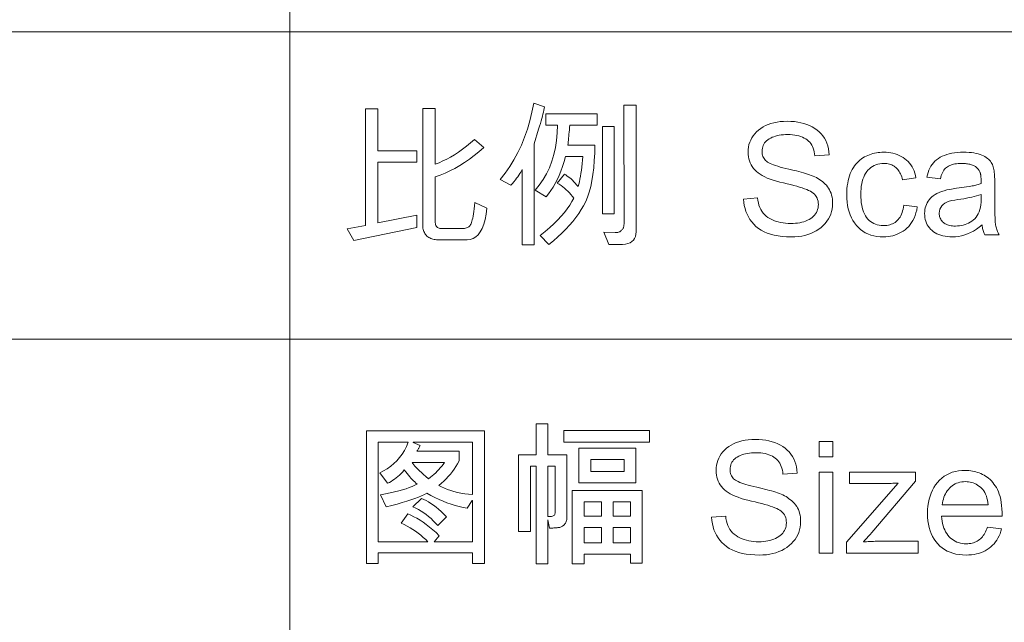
# Model space of a CAD drawing. Header units: millimetres. Extents: x 2984 to 3412, y -1556 to -1253.
# Tile 25 of 53: x 3260 to 3285, y -1525 to -1509. Entities that reach past the tile are written whole.
import ezdxf

# ---------------------------------------------------------------- set-up
doc = ezdxf.new("R2010")
doc.units = ezdxf.units.MM

msp = doc.modelspace()

# ---------------------------------------------------------------- linework, layer by layer
at = {"color": 7, "lineweight": 13}
for p, q in [((3267.035, -1493.888), (3267.035, -1541.408)), ((3184.228, -1509.728), (3397.355, -1509.728)), ((3231.755, -1517.648), (3397.355, -1517.648))]:
    msp.add_line(p, q, dxfattribs=at)
for points in [[(3273.603, -1511.666), (3273.596, -1511.706), (3273.586, -1511.749), (3273.575, -1511.797), (3273.562, -1511.848), (3273.547, -1511.903), (3273.531, -1511.962), (3273.514, -1512.025), (3273.494, -1512.092), (3273.473, -1512.163), (3273.45, -1512.238), (3273.332, -1512.615), (3273.332, -1515.218), (3273.028, -1515.218), (3273.028, -1513.279), (3273.011, -1513.312), (3272.991, -1513.347), (3272.968, -1513.384), (3272.942, -1513.422), (3272.914, -1513.462), (3272.883, -1513.503), (3272.849, -1513.547), (3272.812, -1513.591), (3272.772, -1513.638), (3272.729, -1513.685), (3272.46, -1513.532), (3272.587, -1513.371), (3272.705, -1513.201), (3272.813, -1513.024), (3272.913, -1512.839), (3273.004, -1512.646), (3273.086, -1512.445), (3273.159, -1512.237), (3273.223, -1512.02), (3273.278, -1511.796), (3273.325, -1511.564)], [(3270.307, -1514.772), (3268.682, -1515.11), (3268.509, -1514.807), (3268.983, -1514.719), (3268.983, -1511.717), (3269.301, -1511.717), (3269.301, -1512.795), (3270.307, -1512.795), (3270.307, -1513.09), (3269.301, -1513.09), (3269.301, -1514.65), (3270.307, -1514.45)], [(3272.118, -1514.273), (3272.097, -1514.428), (3272.069, -1514.566), (3272.034, -1514.689), (3271.993, -1514.795), (3271.944, -1514.884), (3271.89, -1514.958), (3271.828, -1515.015), (3271.76, -1515.055), (3271.685, -1515.08), (3271.604, -1515.088), (3270.851, -1515.088), (3270.817, -1515.087), (3270.785, -1515.084), (3270.753, -1515.079), (3270.723, -1515.073), (3270.695, -1515.064), (3270.667, -1515.053), (3270.641, -1515.04), (3270.617, -1515.026), (3270.593, -1515.009), (3270.571, -1514.991), (3270.551, -1514.971), (3270.533, -1514.949), (3270.517, -1514.926), (3270.503, -1514.902), (3270.491, -1514.876), (3270.481, -1514.849), (3270.474, -1514.821), (3270.468, -1514.791), (3270.465, -1514.759), (3270.464, -1514.727), (3270.464, -1511.701), (3270.782, -1511.701), (3270.782, -1513.137), (3270.881, -1513.101), (3270.98, -1513.058), (3271.08, -1513.01), (3271.18, -1512.956), (3271.28, -1512.895), (3271.382, -1512.829), (3271.483, -1512.756), (3271.586, -1512.678), (3271.689, -1512.593), (3271.792, -1512.503), (3272.034, -1512.711), (3271.911, -1512.818), (3271.788, -1512.918), (3271.665, -1513.011), (3271.54, -1513.097), (3271.415, -1513.176), (3271.29, -1513.248), (3271.164, -1513.312), (3271.037, -1513.37), (3270.91, -1513.42), (3270.782, -1513.463), (3270.782, -1514.646), (3270.787, -1514.674), (3270.794, -1514.7), (3270.803, -1514.722), (3270.814, -1514.742), (3270.828, -1514.758), (3270.843, -1514.771), (3270.861, -1514.782), (3270.881, -1514.789), (3270.903, -1514.794), (3270.928, -1514.795), (3271.511, -1514.795), (3271.538, -1514.794), (3271.564, -1514.79), (3271.587, -1514.784), (3271.609, -1514.776), (3271.63, -1514.765), (3271.649, -1514.751), (3271.666, -1514.735), (3271.681, -1514.717), (3271.695, -1514.696), (3271.707, -1514.673), (3271.718, -1514.645), (3271.729, -1514.612), (3271.739, -1514.572), (3271.75, -1514.527), (3271.76, -1514.476), (3271.77, -1514.419), (3271.78, -1514.356), (3271.789, -1514.287), (3271.799, -1514.212), (3271.808, -1514.131)], [(3275.961, -1514.88), (3275.957, -1514.944), (3275.944, -1515.002), (3275.923, -1515.053), (3275.893, -1515.096), (3275.854, -1515.133), (3275.807, -1515.163), (3275.752, -1515.186), (3275.688, -1515.202), (3275.616, -1515.212), (3275.535, -1515.214), (3275.264, -1515.21), (3275.132, -1514.888), (3275.425, -1514.903), (3275.443, -1514.904), (3275.461, -1514.904), (3275.478, -1514.902), (3275.494, -1514.898), (3275.511, -1514.894), (3275.526, -1514.887), (3275.541, -1514.88), (3275.556, -1514.871), (3275.57, -1514.86), (3275.584, -1514.848), (3275.596, -1514.835), (3275.608, -1514.822), (3275.618, -1514.808), (3275.626, -1514.792), (3275.634, -1514.777), (3275.64, -1514.76), (3275.645, -1514.743), (3275.648, -1514.725), (3275.65, -1514.707), (3275.651, -1514.687), (3275.643, -1511.617), (3275.961, -1511.617)], [(3274.955, -1512.131), (3274.254, -1512.131), (3274.248, -1512.194), (3274.243, -1512.255), (3274.238, -1512.312), (3274.232, -1512.368), (3274.227, -1512.42), (3274.222, -1512.47), (3274.217, -1512.518), (3274.212, -1512.563), (3274.207, -1512.606), (3274.203, -1512.646), (3274.898, -1512.646), (3274.895, -1512.852), (3274.885, -1513.048), (3274.871, -1513.232), (3274.85, -1513.405), (3274.824, -1513.567), (3274.793, -1513.717), (3274.755, -1513.857), (3274.713, -1513.986), (3274.664, -1514.103), (3274.61, -1514.21), (3274.55, -1514.311), (3274.483, -1514.412), (3274.41, -1514.512), (3274.33, -1514.613), (3274.244, -1514.713), (3274.15, -1514.814), (3274.051, -1514.914), (3273.944, -1515.014), (3273.831, -1515.114), (3273.712, -1515.214), (3273.493, -1514.98), (3273.619, -1514.877), (3273.735, -1514.776), (3273.843, -1514.676), (3273.943, -1514.578), (3274.033, -1514.481), (3274.115, -1514.385), (3274.188, -1514.29), (3274.253, -1514.197), (3274.309, -1514.106), (3274.356, -1514.015), (3274.321, -1513.969), (3274.284, -1513.924), (3274.246, -1513.881), (3274.205, -1513.839), (3274.163, -1513.8), (3274.12, -1513.762), (3274.074, -1513.726), (3274.027, -1513.692), (3273.978, -1513.659), (3273.928, -1513.628), (3274.114, -1513.395), (3274.147, -1513.415), (3274.181, -1513.437), (3274.215, -1513.462), (3274.25, -1513.491), (3274.285, -1513.521), (3274.321, -1513.555), (3274.357, -1513.591), (3274.393, -1513.63), (3274.43, -1513.672), (3274.468, -1513.717), (3274.484, -1513.656), (3274.5, -1513.592), (3274.514, -1513.523), (3274.528, -1513.451), (3274.54, -1513.376), (3274.552, -1513.296), (3274.562, -1513.213), (3274.572, -1513.126), (3274.58, -1513.035), (3274.588, -1512.941), (3274.146, -1512.941), (3274.107, -1513.074), (3274.067, -1513.2), (3274.023, -1513.32), (3273.977, -1513.433), (3273.929, -1513.54), (3273.877, -1513.641), (3273.824, -1513.735), (3273.767, -1513.822), (3273.708, -1513.903), (3273.647, -1513.978), (3273.358, -1513.813), (3273.467, -1513.679), (3273.565, -1513.537), (3273.651, -1513.387), (3273.726, -1513.23), (3273.79, -1513.066), (3273.841, -1512.894), (3273.882, -1512.714), (3273.91, -1512.528), (3273.928, -1512.333), (3273.934, -1512.131), (3273.639, -1512.131), (3273.639, -1511.839), (3274.955, -1511.839)], [(3280.574, -1512.929), (3280.567, -1512.875), (3280.558, -1512.825), (3280.546, -1512.776), (3280.531, -1512.731), (3280.512, -1512.688), (3280.491, -1512.648), (3280.466, -1512.611), (3280.439, -1512.576), (3280.409, -1512.545), (3280.375, -1512.516), (3280.339, -1512.489), (3280.299, -1512.466), (3280.257, -1512.445), (3280.211, -1512.427), (3280.163, -1512.412), (3280.111, -1512.399), (3280.056, -1512.39), (3279.999, -1512.383), (3279.938, -1512.378), (3279.874, -1512.377), (3279.816, -1512.378), (3279.761, -1512.381), (3279.707, -1512.387), (3279.656, -1512.395), (3279.607, -1512.405), (3279.56, -1512.417), (3279.516, -1512.431), (3279.473, -1512.447), (3279.433, -1512.466), (3279.395, -1512.487), (3279.36, -1512.51), (3279.328, -1512.535), (3279.301, -1512.562), (3279.277, -1512.591), (3279.256, -1512.622), (3279.24, -1512.655), (3279.227, -1512.69), (3279.218, -1512.727), (3279.212, -1512.766), (3279.21, -1512.807), (3279.212, -1512.844), (3279.216, -1512.878), (3279.223, -1512.911), (3279.233, -1512.941), (3279.246, -1512.97), (3279.262, -1512.997), (3279.28, -1513.022), (3279.301, -1513.045), (3279.326, -1513.066), (3279.353, -1513.085), (3279.384, -1513.104), (3279.42, -1513.122), (3279.462, -1513.14), (3279.508, -1513.158), (3279.56, -1513.176), (3279.617, -1513.195), (3279.68, -1513.213), (3279.747, -1513.231), (3279.82, -1513.249), (3279.898, -1513.267), (3279.968, -1513.283), (3280.036, -1513.299), (3280.1, -1513.314), (3280.163, -1513.33), (3280.222, -1513.347), (3280.279, -1513.363), (3280.334, -1513.379), (3280.386, -1513.395), (3280.435, -1513.412), (3280.481, -1513.428), (3280.526, -1513.445), (3280.569, -1513.465), (3280.611, -1513.486), (3280.652, -1513.509), (3280.691, -1513.533), (3280.729, -1513.56), (3280.766, -1513.588), (3280.801, -1513.619), (3280.835, -1513.651), (3280.868, -1513.684), (3280.899, -1513.72), (3280.926, -1513.759), (3280.95, -1513.799), (3280.971, -1513.843), (3280.989, -1513.888), (3281.004, -1513.936), (3281.015, -1513.986), (3281.023, -1514.039), (3281.028, -1514.094), (3281.029, -1514.151), (3281.026, -1514.224), (3281.018, -1514.295), (3281.003, -1514.362), (3280.982, -1514.428), (3280.955, -1514.491), (3280.923, -1514.551), (3280.885, -1514.609), (3280.84, -1514.665), (3280.79, -1514.718), (3280.734, -1514.768), (3280.673, -1514.815), (3280.608, -1514.856), (3280.54, -1514.893), (3280.468, -1514.925), (3280.393, -1514.952), (3280.314, -1514.974), (3280.232, -1514.991), (3280.146, -1515.004), (3280.056, -1515.011), (3279.963, -1515.013), (3279.844, -1515.011), (3279.732, -1515.003), (3279.626, -1514.989), (3279.526, -1514.97), (3279.432, -1514.946), (3279.344, -1514.916), (3279.262, -1514.881), (3279.187, -1514.84), (3279.117, -1514.794), (3279.054, -1514.742), (3278.997, -1514.687), (3278.945, -1514.627), (3278.899, -1514.565), (3278.858, -1514.5), (3278.823, -1514.431), (3278.794, -1514.359), (3278.771, -1514.284), (3278.753, -1514.205), (3278.741, -1514.124), (3278.735, -1514.039), (3279.096, -1514.008), (3279.104, -1514.075), (3279.115, -1514.138), (3279.131, -1514.198), (3279.151, -1514.254), (3279.176, -1514.306), (3279.205, -1514.355), (3279.238, -1514.4), (3279.275, -1514.441), (3279.317, -1514.478), (3279.363, -1514.512), (3279.413, -1514.542), (3279.464, -1514.568), (3279.517, -1514.592), (3279.573, -1514.613), (3279.63, -1514.63), (3279.689, -1514.644), (3279.751, -1514.655), (3279.814, -1514.663), (3279.88, -1514.668), (3279.947, -1514.67), (3280.01, -1514.668), (3280.07, -1514.664), (3280.128, -1514.658), (3280.183, -1514.649), (3280.236, -1514.637), (3280.287, -1514.622), (3280.335, -1514.605), (3280.381, -1514.585), (3280.424, -1514.563), (3280.465, -1514.538), (3280.502, -1514.511), (3280.536, -1514.482), (3280.565, -1514.451), (3280.591, -1514.418), (3280.613, -1514.383), (3280.63, -1514.346), (3280.644, -1514.308), (3280.654, -1514.267), (3280.66, -1514.225), (3280.662, -1514.18), (3280.66, -1514.135), (3280.654, -1514.091), (3280.643, -1514.051), (3280.629, -1514.012), (3280.61, -1513.977), (3280.588, -1513.944), (3280.561, -1513.913), (3280.53, -1513.885), (3280.495, -1513.86), (3280.456, -1513.837), (3280.412, -1513.815), (3280.362, -1513.794), (3280.307, -1513.772), (3280.246, -1513.751), (3280.179, -1513.729), (3280.107, -1513.708), (3280.03, -1513.687), (3279.947, -1513.666), (3279.858, -1513.645), (3279.763, -1513.624), (3279.669, -1513.602), (3279.58, -1513.578), (3279.496, -1513.553), (3279.418, -1513.526), (3279.345, -1513.497), (3279.278, -1513.467), (3279.216, -1513.435), (3279.159, -1513.401), (3279.108, -1513.365), (3279.063, -1513.328), (3279.022, -1513.289), (3278.986, -1513.247), (3278.954, -1513.203), (3278.926, -1513.157), (3278.902, -1513.109), (3278.883, -1513.058), (3278.868, -1513.005), (3278.857, -1512.95), (3278.851, -1512.893), (3278.849, -1512.833), (3278.851, -1512.765), (3278.86, -1512.699), (3278.873, -1512.636), (3278.892, -1512.575), (3278.917, -1512.517), (3278.946, -1512.461), (3278.982, -1512.407), (3279.022, -1512.356), (3279.068, -1512.308), (3279.12, -1512.261), (3279.176, -1512.218), (3279.236, -1512.18), (3279.3, -1512.146), (3279.368, -1512.117), (3279.44, -1512.092), (3279.516, -1512.071), (3279.596, -1512.056), (3279.679, -1512.044), (3279.767, -1512.037), (3279.859, -1512.035), (3279.953, -1512.037), (3280.043, -1512.044), (3280.129, -1512.055), (3280.212, -1512.071), (3280.291, -1512.091), (3280.366, -1512.116), (3280.438, -1512.145), (3280.505, -1512.179), (3280.569, -1512.217), (3280.63, -1512.26), (3280.685, -1512.307), (3280.735, -1512.358), (3280.78, -1512.412), (3280.819, -1512.47), (3280.853, -1512.532), (3280.881, -1512.598), (3280.904, -1512.668), (3280.921, -1512.741), (3280.933, -1512.819), (3280.939, -1512.9)], [(3275.401, -1514.416), (3275.095, -1514.416), (3275.095, -1512.173), (3275.401, -1512.173)], [(3283.214, -1514.243), (3283.198, -1514.321), (3283.179, -1514.394), (3283.157, -1514.463), (3283.131, -1514.528), (3283.101, -1514.589), (3283.068, -1514.645), (3283.031, -1514.697), (3282.991, -1514.745), (3282.947, -1514.789), (3282.9, -1514.828), (3282.85, -1514.863), (3282.799, -1514.895), (3282.746, -1514.922), (3282.693, -1514.947), (3282.638, -1514.967), (3282.582, -1514.984), (3282.524, -1514.997), (3282.465, -1515.006), (3282.405, -1515.012), (3282.344, -1515.013), (3282.255, -1515.01), (3282.17, -1515.002), (3282.09, -1514.987), (3282.014, -1514.966), (3281.941, -1514.939), (3281.873, -1514.906), (3281.809, -1514.868), (3281.75, -1514.823), (3281.694, -1514.772), (3281.642, -1514.716), (3281.595, -1514.654), (3281.553, -1514.589), (3281.516, -1514.52), (3281.484, -1514.447), (3281.457, -1514.37), (3281.434, -1514.289), (3281.417, -1514.204), (3281.405, -1514.116), (3281.397, -1514.023), (3281.395, -1513.927), (3281.396, -1513.847), (3281.4, -1513.771), (3281.408, -1513.698), (3281.418, -1513.628), (3281.43, -1513.561), (3281.446, -1513.497), (3281.465, -1513.437), (3281.486, -1513.38), (3281.51, -1513.326), (3281.537, -1513.276), (3281.566, -1513.228), (3281.597, -1513.184), (3281.629, -1513.142), (3281.663, -1513.103), (3281.698, -1513.068), (3281.734, -1513.035), (3281.772, -1513.005), (3281.811, -1512.978), (3281.852, -1512.953), (3281.894, -1512.932), (3281.937, -1512.913), (3281.98, -1512.896), (3282.024, -1512.881), (3282.069, -1512.869), (3282.113, -1512.858), (3282.159, -1512.849), (3282.204, -1512.842), (3282.25, -1512.837), (3282.297, -1512.834), (3282.344, -1512.833), (3282.407, -1512.834), (3282.469, -1512.839), (3282.529, -1512.848), (3282.586, -1512.86), (3282.643, -1512.875), (3282.697, -1512.893), (3282.749, -1512.915), (3282.799, -1512.94), (3282.848, -1512.968), (3282.895, -1513), (3282.939, -1513.035), (3282.979, -1513.073), (3283.016, -1513.114), (3283.05, -1513.159), (3283.08, -1513.206), (3283.106, -1513.257), (3283.129, -1513.311), (3283.148, -1513.368), (3283.164, -1513.428), (3283.177, -1513.491), (3282.835, -1513.544), (3282.824, -1513.503), (3282.811, -1513.464), (3282.797, -1513.427), (3282.782, -1513.392), (3282.765, -1513.36), (3282.747, -1513.329), (3282.728, -1513.301), (3282.708, -1513.274), (3282.686, -1513.25), (3282.663, -1513.228), (3282.638, -1513.208), (3282.613, -1513.189), (3282.586, -1513.174), (3282.557, -1513.16), (3282.528, -1513.148), (3282.497, -1513.139), (3282.464, -1513.131), (3282.431, -1513.126), (3282.396, -1513.123), (3282.359, -1513.122), (3282.301, -1513.124), (3282.246, -1513.13), (3282.194, -1513.141), (3282.145, -1513.155), (3282.099, -1513.174), (3282.055, -1513.197), (3282.014, -1513.225), (3281.977, -1513.256), (3281.942, -1513.292), (3281.91, -1513.332), (3281.88, -1513.376), (3281.854, -1513.423), (3281.831, -1513.473), (3281.811, -1513.527), (3281.795, -1513.584), (3281.781, -1513.644), (3281.77, -1513.708), (3281.762, -1513.775), (3281.758, -1513.845), (3281.756, -1513.919), (3281.758, -1513.994), (3281.762, -1514.066), (3281.77, -1514.134), (3281.78, -1514.199), (3281.794, -1514.26), (3281.81, -1514.318), (3281.83, -1514.372), (3281.852, -1514.423), (3281.878, -1514.47), (3281.907, -1514.513), (3281.938, -1514.553), (3281.972, -1514.589), (3282.009, -1514.62), (3282.048, -1514.647), (3282.09, -1514.67), (3282.135, -1514.689), (3282.182, -1514.704), (3282.232, -1514.714), (3282.284, -1514.721), (3282.34, -1514.723), (3282.384, -1514.721), (3282.427, -1514.717), (3282.468, -1514.711), (3282.506, -1514.702), (3282.543, -1514.69), (3282.578, -1514.676), (3282.611, -1514.659), (3282.642, -1514.639), (3282.671, -1514.617), (3282.698, -1514.592), (3282.723, -1514.565), (3282.747, -1514.535), (3282.768, -1514.502), (3282.787, -1514.467), (3282.805, -1514.429), (3282.82, -1514.388), (3282.833, -1514.345), (3282.845, -1514.299), (3282.855, -1514.251), (3282.862, -1514.2)], [(3285.326, -1514.964), (3284.955, -1514.964), (3284.945, -1514.944), (3284.935, -1514.923), (3284.927, -1514.9), (3284.918, -1514.876), (3284.911, -1514.851), (3284.904, -1514.825), (3284.897, -1514.797), (3284.892, -1514.768), (3284.886, -1514.738), (3284.882, -1514.707), (3284.81, -1514.765), (3284.737, -1514.817), (3284.663, -1514.863), (3284.588, -1514.903), (3284.512, -1514.937), (3284.435, -1514.964), (3284.356, -1514.986), (3284.276, -1515.001), (3284.196, -1515.01), (3284.114, -1515.013), (3284.049, -1515.012), (3283.987, -1515.007), (3283.928, -1514.999), (3283.872, -1514.987), (3283.819, -1514.972), (3283.768, -1514.954), (3283.72, -1514.933), (3283.675, -1514.908), (3283.633, -1514.88), (3283.593, -1514.848), (3283.557, -1514.814), (3283.524, -1514.778), (3283.496, -1514.74), (3283.471, -1514.699), (3283.45, -1514.657), (3283.433, -1514.612), (3283.42, -1514.565), (3283.41, -1514.516), (3283.404, -1514.465), (3283.403, -1514.412), (3283.404, -1514.361), (3283.41, -1514.312), (3283.419, -1514.265), (3283.432, -1514.219), (3283.448, -1514.176), (3283.469, -1514.134), (3283.493, -1514.094), (3283.52, -1514.056), (3283.551, -1514.02), (3283.586, -1513.985), (3283.626, -1513.953), (3283.671, -1513.922), (3283.721, -1513.894), (3283.776, -1513.869), (3283.837, -1513.845), (3283.904, -1513.824), (3283.976, -1513.805), (3284.053, -1513.789), (3284.136, -1513.774), (3284.224, -1513.762), (3284.554, -1513.713), (3284.59, -1513.707), (3284.625, -1513.701), (3284.659, -1513.694), (3284.691, -1513.687), (3284.722, -1513.68), (3284.752, -1513.673), (3284.781, -1513.665), (3284.808, -1513.657), (3284.834, -1513.649), (3284.858, -1513.64), (3284.858, -1513.609), (3284.858, -1513.58), (3284.857, -1513.553), (3284.857, -1513.528), (3284.856, -1513.504), (3284.855, -1513.483), (3284.853, -1513.463), (3284.852, -1513.445), (3284.85, -1513.429), (3284.848, -1513.415), (3284.846, -1513.402), (3284.843, -1513.389), (3284.839, -1513.375), (3284.834, -1513.362), (3284.829, -1513.348), (3284.823, -1513.335), (3284.816, -1513.321), (3284.808, -1513.307), (3284.8, -1513.293), (3284.79, -1513.279), (3284.78, -1513.265), (3284.769, -1513.252), (3284.756, -1513.239), (3284.743, -1513.227), (3284.728, -1513.215), (3284.712, -1513.204), (3284.695, -1513.193), (3284.676, -1513.183), (3284.657, -1513.174), (3284.636, -1513.165), (3284.614, -1513.157), (3284.591, -1513.149), (3284.566, -1513.143), (3284.54, -1513.137), (3284.512, -1513.132), (3284.483, -1513.129), (3284.452, -1513.125), (3284.42, -1513.123), (3284.386, -1513.122), (3284.351, -1513.122), (3284.307, -1513.122), (3284.264, -1513.125), (3284.223, -1513.129), (3284.184, -1513.135), (3284.147, -1513.143), (3284.112, -1513.152), (3284.079, -1513.163), (3284.048, -1513.176), (3284.018, -1513.19), (3283.991, -1513.206), (3283.965, -1513.224), (3283.941, -1513.246), (3283.919, -1513.27), (3283.898, -1513.297), (3283.879, -1513.327), (3283.862, -1513.36), (3283.846, -1513.396), (3283.832, -1513.434), (3283.82, -1513.476), (3283.809, -1513.52), (3283.463, -1513.475), (3283.477, -1513.413), (3283.493, -1513.353), (3283.514, -1513.297), (3283.538, -1513.244), (3283.565, -1513.195), (3283.596, -1513.148), (3283.631, -1513.105), (3283.669, -1513.065), (3283.711, -1513.028), (3283.756, -1512.994), (3283.805, -1512.963), (3283.858, -1512.936), (3283.914, -1512.912), (3283.973, -1512.891), (3284.036, -1512.873), (3284.103, -1512.859), (3284.173, -1512.847), (3284.246, -1512.839), (3284.324, -1512.834), (3284.404, -1512.833), (3284.477, -1512.834), (3284.547, -1512.837), (3284.612, -1512.843), (3284.673, -1512.851), (3284.73, -1512.861), (3284.783, -1512.873), (3284.832, -1512.887), (3284.877, -1512.904), (3284.918, -1512.923), (3284.956, -1512.944), (3284.989, -1512.966), (3285.02, -1512.99), (3285.049, -1513.015), (3285.074, -1513.04), (3285.097, -1513.066), (3285.118, -1513.094), (3285.135, -1513.122), (3285.15, -1513.151), (3285.162, -1513.181), (3285.172, -1513.212), (3285.179, -1513.244), (3285.186, -1513.278), (3285.192, -1513.314), (3285.197, -1513.352), (3285.202, -1513.392), (3285.205, -1513.433), (3285.208, -1513.476), (3285.21, -1513.521), (3285.211, -1513.568), (3285.212, -1513.617), (3285.212, -1514.092), (3285.212, -1514.176), (3285.213, -1514.254), (3285.213, -1514.327), (3285.215, -1514.394), (3285.216, -1514.455), (3285.218, -1514.51), (3285.22, -1514.56), (3285.223, -1514.604), (3285.225, -1514.642), (3285.229, -1514.675), (3285.233, -1514.704), (3285.238, -1514.734), (3285.244, -1514.763), (3285.252, -1514.792), (3285.261, -1514.821), (3285.272, -1514.85), (3285.283, -1514.879), (3285.296, -1514.907), (3285.31, -1514.936)], [(3284.858, -1514.047), (3284.858, -1513.919), (3284.802, -1513.937), (3284.743, -1513.955), (3284.681, -1513.971), (3284.617, -1513.987), (3284.55, -1514.002), (3284.481, -1514.016), (3284.41, -1514.03), (3284.336, -1514.042), (3284.259, -1514.054), (3284.18, -1514.066), (3284.104, -1514.079), (3284.036, -1514.096), (3283.976, -1514.119), (3283.924, -1514.146), (3283.88, -1514.177), (3283.844, -1514.213), (3283.816, -1514.254), (3283.796, -1514.3), (3283.784, -1514.35), (3283.78, -1514.404), (3283.781, -1514.433), (3283.784, -1514.46), (3283.789, -1514.486), (3283.797, -1514.511), (3283.807, -1514.535), (3283.819, -1514.558), (3283.833, -1514.581), (3283.849, -1514.602), (3283.867, -1514.622), (3283.888, -1514.641), (3283.91, -1514.659), (3283.935, -1514.675), (3283.961, -1514.689), (3283.989, -1514.701), (3284.019, -1514.711), (3284.051, -1514.72), (3284.085, -1514.726), (3284.121, -1514.731), (3284.159, -1514.734), (3284.198, -1514.734), (3284.25, -1514.733), (3284.3, -1514.728), (3284.349, -1514.72), (3284.397, -1514.709), (3284.444, -1514.695), (3284.489, -1514.678), (3284.534, -1514.658), (3284.577, -1514.635), (3284.618, -1514.608), (3284.659, -1514.578), (3284.697, -1514.545), (3284.731, -1514.507), (3284.761, -1514.465), (3284.786, -1514.418), (3284.808, -1514.367), (3284.826, -1514.312), (3284.84, -1514.252), (3284.85, -1514.188), (3284.856, -1514.12)], [(3274.179, -1522.235), (3274.178, -1522.257), (3274.176, -1522.279), (3274.173, -1522.3), (3274.169, -1522.321), (3274.163, -1522.34), (3274.156, -1522.358), (3274.148, -1522.376), (3274.139, -1522.393), (3274.128, -1522.408), (3274.117, -1522.423), (3274.104, -1522.437), (3274.091, -1522.45), (3274.077, -1522.461), (3274.063, -1522.471), (3274.048, -1522.48), (3274.032, -1522.488), (3274.016, -1522.494), (3273.999, -1522.499), (3273.982, -1522.502), (3273.964, -1522.505), (3273.946, -1522.507), (3273.926, -1522.508), (3273.906, -1522.51), (3273.884, -1522.511), (3273.861, -1522.513), (3273.838, -1522.514), (3273.813, -1522.516), (3273.787, -1522.517), (3273.76, -1522.518), (3273.733, -1522.52), (3273.687, -1522.303), (3273.687, -1523.441), (3273.387, -1523.441), (3273.387, -1520.918), (3273.238, -1520.918), (3273.238, -1522.604), (3272.931, -1522.604), (3272.931, -1520.626), (3273.387, -1520.626), (3273.387, -1519.828), (3273.691, -1519.828), (3273.691, -1520.626), (3274.179, -1520.626)], [(3272.051, -1523.429), (3271.745, -1523.429), (3271.745, -1523.152), (3269.311, -1523.152), (3269.311, -1523.429), (3269.008, -1523.429), (3269.008, -1520.009), (3272.051, -1520.009)], [(3276.306, -1520.3), (3274.098, -1520.3), (3274.098, -1520.005), (3276.306, -1520.005)], [(3271.745, -1522.875), (3271.745, -1521.805), (3271.737, -1521.805), (3271.603, -1522.001), (3271.5, -1521.984), (3271.397, -1521.963), (3271.294, -1521.937), (3271.191, -1521.905), (3271.087, -1521.869), (3270.984, -1521.828), (3270.881, -1521.783), (3270.777, -1521.732), (3270.673, -1521.676), (3270.57, -1521.616), (3270.506, -1521.651), (3270.432, -1521.685), (3270.35, -1521.72), (3270.258, -1521.755), (3270.158, -1521.791), (3270.048, -1521.826), (3269.929, -1521.862), (3269.802, -1521.898), (3269.665, -1521.933), (3269.519, -1521.97), (3269.371, -1521.663), (3269.501, -1521.638), (3269.622, -1521.612), (3269.736, -1521.586), (3269.842, -1521.559), (3269.941, -1521.531), (3270.031, -1521.503), (3270.114, -1521.473), (3270.189, -1521.444), (3270.257, -1521.413), (3270.316, -1521.382), (3270.286, -1521.357), (3270.255, -1521.33), (3270.223, -1521.3), (3270.191, -1521.267), (3270.158, -1521.232), (3270.125, -1521.195), (3270.091, -1521.155), (3270.057, -1521.112), (3270.022, -1521.067), (3269.986, -1521.019), (3269.946, -1521.065), (3269.905, -1521.109), (3269.863, -1521.15), (3269.821, -1521.188), (3269.779, -1521.224), (3269.735, -1521.257), (3269.691, -1521.287), (3269.647, -1521.314), (3269.602, -1521.339), (3269.556, -1521.361), (3269.354, -1521.091), (3269.454, -1521.043), (3269.548, -1520.988), (3269.636, -1520.926), (3269.718, -1520.857), (3269.794, -1520.781), (3269.865, -1520.699), (3269.929, -1520.61), (3269.987, -1520.515), (3270.04, -1520.413), (3270.087, -1520.304), (3269.314, -1520.304), (3269.314, -1522.875), (3270.597, -1522.875), (3270.538, -1522.815), (3270.476, -1522.757), (3270.413, -1522.702), (3270.346, -1522.65), (3270.278, -1522.6), (3270.207, -1522.553), (3270.134, -1522.509), (3270.059, -1522.467), (3269.982, -1522.428), (3269.902, -1522.392), (3270.075, -1522.154), (3270.153, -1522.186), (3270.232, -1522.224), (3270.311, -1522.266), (3270.392, -1522.314), (3270.473, -1522.368), (3270.554, -1522.426), (3270.637, -1522.49), (3270.72, -1522.56), (3270.804, -1522.634), (3270.888, -1522.714), (3270.758, -1522.875)], [(3271.745, -1521.655), (3271.745, -1520.304), (3270.216, -1520.304), (3270.216, -1520.311), (3270.393, -1520.388), (3270.387, -1520.4), (3270.381, -1520.413), (3270.374, -1520.426), (3270.367, -1520.44), (3270.359, -1520.455), (3270.351, -1520.47), (3270.342, -1520.486), (3270.333, -1520.502), (3270.323, -1520.52), (3270.312, -1520.537), (3271.403, -1520.537), (3271.403, -1520.787), (3271.362, -1520.859), (3271.319, -1520.928), (3271.274, -1520.996), (3271.225, -1521.062), (3271.174, -1521.126), (3271.12, -1521.188), (3271.063, -1521.249), (3271.004, -1521.307), (3270.941, -1521.363), (3270.876, -1521.417), (3270.948, -1521.456), (3271.022, -1521.492), (3271.1, -1521.524), (3271.182, -1521.553), (3271.267, -1521.578), (3271.356, -1521.6), (3271.448, -1521.619), (3271.543, -1521.634), (3271.642, -1521.646)], [(3275.96, -1521.353), (3274.489, -1521.353), (3274.489, -1520.457), (3275.96, -1520.457)], [(3279.75, -1521.129), (3279.744, -1521.075), (3279.735, -1521.024), (3279.722, -1520.976), (3279.707, -1520.931), (3279.689, -1520.888), (3279.667, -1520.848), (3279.643, -1520.811), (3279.615, -1520.776), (3279.585, -1520.744), (3279.552, -1520.715), (3279.515, -1520.689), (3279.476, -1520.665), (3279.433, -1520.645), (3279.388, -1520.627), (3279.339, -1520.611), (3279.287, -1520.599), (3279.233, -1520.589), (3279.175, -1520.582), (3279.114, -1520.578), (3279.051, -1520.577), (3278.993, -1520.578), (3278.937, -1520.581), (3278.884, -1520.587), (3278.832, -1520.594), (3278.783, -1520.604), (3278.737, -1520.616), (3278.692, -1520.631), (3278.65, -1520.647), (3278.609, -1520.666), (3278.571, -1520.687), (3278.536, -1520.71), (3278.505, -1520.735), (3278.477, -1520.762), (3278.453, -1520.791), (3278.433, -1520.822), (3278.416, -1520.855), (3278.403, -1520.89), (3278.394, -1520.927), (3278.388, -1520.966), (3278.387, -1521.007), (3278.388, -1521.043), (3278.392, -1521.078), (3278.399, -1521.11), (3278.409, -1521.141), (3278.422, -1521.17), (3278.438, -1521.197), (3278.456, -1521.221), (3278.478, -1521.245), (3278.502, -1521.266), (3278.529, -1521.285), (3278.56, -1521.303), (3278.596, -1521.321), (3278.638, -1521.34), (3278.685, -1521.358), (3278.737, -1521.376), (3278.794, -1521.394), (3278.856, -1521.412), (3278.924, -1521.43), (3278.996, -1521.449), (3279.074, -1521.467), (3279.144, -1521.482), (3279.212, -1521.498), (3279.277, -1521.514), (3279.339, -1521.53), (3279.399, -1521.546), (3279.456, -1521.562), (3279.51, -1521.579), (3279.562, -1521.595), (3279.611, -1521.611), (3279.658, -1521.628), (3279.702, -1521.645), (3279.745, -1521.664), (3279.787, -1521.685), (3279.828, -1521.708), (3279.867, -1521.733), (3279.905, -1521.76), (3279.942, -1521.788), (3279.978, -1521.818), (3280.012, -1521.85), (3280.045, -1521.884), (3280.075, -1521.92), (3280.103, -1521.958), (3280.127, -1521.999), (3280.148, -1522.042), (3280.166, -1522.088), (3280.18, -1522.135), (3280.191, -1522.186), (3280.199, -1522.238), (3280.204, -1522.293), (3280.206, -1522.351), (3280.203, -1522.424), (3280.194, -1522.494), (3280.179, -1522.562), (3280.158, -1522.628), (3280.132, -1522.691), (3280.099, -1522.751), (3280.061, -1522.809), (3280.017, -1522.864), (3279.966, -1522.917), (3279.91, -1522.968), (3279.849, -1523.014), (3279.785, -1523.056), (3279.717, -1523.093), (3279.645, -1523.125), (3279.57, -1523.152), (3279.491, -1523.174), (3279.408, -1523.191), (3279.322, -1523.203), (3279.232, -1523.211), (3279.139, -1523.213), (3279.021, -1523.21), (3278.908, -1523.202), (3278.802, -1523.189), (3278.702, -1523.17), (3278.608, -1523.145), (3278.521, -1523.115), (3278.439, -1523.08), (3278.363, -1523.04), (3278.294, -1522.993), (3278.23, -1522.942), (3278.173, -1522.886), (3278.121, -1522.827), (3278.075, -1522.765), (3278.035, -1522.699), (3278, -1522.631), (3277.971, -1522.559), (3277.947, -1522.483), (3277.93, -1522.405), (3277.918, -1522.323), (3277.911, -1522.239), (3278.273, -1522.207), (3278.28, -1522.275), (3278.292, -1522.338), (3278.307, -1522.398), (3278.328, -1522.454), (3278.352, -1522.506), (3278.381, -1522.555), (3278.414, -1522.599), (3278.452, -1522.64), (3278.494, -1522.678), (3278.54, -1522.711), (3278.589, -1522.741), (3278.641, -1522.768), (3278.694, -1522.792), (3278.749, -1522.812), (3278.807, -1522.83), (3278.866, -1522.844), (3278.927, -1522.855), (3278.991, -1522.863), (3279.056, -1522.868), (3279.123, -1522.869), (3279.186, -1522.868), (3279.247, -1522.864), (3279.304, -1522.857), (3279.36, -1522.848), (3279.413, -1522.836), (3279.463, -1522.822), (3279.511, -1522.805), (3279.557, -1522.785), (3279.6, -1522.763), (3279.641, -1522.738), (3279.678, -1522.71), (3279.712, -1522.681), (3279.742, -1522.65), (3279.767, -1522.617), (3279.789, -1522.582), (3279.807, -1522.546), (3279.821, -1522.507), (3279.831, -1522.467), (3279.836, -1522.424), (3279.838, -1522.38), (3279.836, -1522.334), (3279.83, -1522.291), (3279.82, -1522.25), (3279.805, -1522.212), (3279.787, -1522.176), (3279.764, -1522.143), (3279.737, -1522.113), (3279.706, -1522.085), (3279.671, -1522.059), (3279.632, -1522.036), (3279.588, -1522.015), (3279.538, -1521.993), (3279.483, -1521.972), (3279.422, -1521.95), (3279.356, -1521.929), (3279.284, -1521.908), (3279.206, -1521.886), (3279.123, -1521.865), (3279.034, -1521.844), (3278.94, -1521.823), (3278.845, -1521.801), (3278.756, -1521.778), (3278.672, -1521.752), (3278.594, -1521.725), (3278.521, -1521.697), (3278.454, -1521.666), (3278.392, -1521.634), (3278.336, -1521.6), (3278.285, -1521.565), (3278.239, -1521.528), (3278.199, -1521.488), (3278.162, -1521.447), (3278.13, -1521.403), (3278.102, -1521.357), (3278.079, -1521.308), (3278.059, -1521.258), (3278.044, -1521.205), (3278.034, -1521.15), (3278.027, -1521.092), (3278.025, -1521.032), (3278.028, -1520.964), (3278.036, -1520.899), (3278.05, -1520.836), (3278.069, -1520.775), (3278.093, -1520.717), (3278.123, -1520.661), (3278.158, -1520.607), (3278.199, -1520.556), (3278.245, -1520.507), (3278.296, -1520.461), (3278.352, -1520.418), (3278.413, -1520.379), (3278.477, -1520.346), (3278.545, -1520.316), (3278.616, -1520.291), (3278.692, -1520.271), (3278.772, -1520.255), (3278.856, -1520.244), (3278.943, -1520.237), (3279.035, -1520.235), (3279.129, -1520.237), (3279.219, -1520.244), (3279.306, -1520.255), (3279.388, -1520.271), (3279.467, -1520.291), (3279.543, -1520.316), (3279.614, -1520.345), (3279.682, -1520.379), (3279.746, -1520.417), (3279.806, -1520.46), (3279.862, -1520.507), (3279.912, -1520.557), (3279.956, -1520.612), (3279.996, -1520.67), (3280.029, -1520.732), (3280.057, -1520.798), (3280.08, -1520.868), (3280.097, -1520.941), (3280.109, -1521.018), (3280.115, -1521.099)], [(3281.037, -1520.685), (3280.683, -1520.685), (3280.683, -1520.284), (3281.037, -1520.284)], [(3271.02, -1520.83), (3270.191, -1520.83), (3270.209, -1520.857), (3270.233, -1520.887), (3270.261, -1520.92), (3270.295, -1520.957), (3270.335, -1520.997), (3270.379, -1521.04), (3270.429, -1521.086), (3270.484, -1521.136), (3270.544, -1521.188), (3270.609, -1521.245), (3270.658, -1521.209), (3270.705, -1521.173), (3270.751, -1521.135), (3270.795, -1521.095), (3270.836, -1521.055), (3270.877, -1521.012), (3270.915, -1520.969), (3270.952, -1520.924), (3270.987, -1520.878)], [(3273.872, -1522.131), (3273.872, -1520.918), (3273.691, -1520.918), (3273.691, -1522.219), (3273.726, -1522.22), (3273.756, -1522.219), (3273.784, -1522.216), (3273.807, -1522.211), (3273.827, -1522.203), (3273.843, -1522.193), (3273.856, -1522.181), (3273.865, -1522.166), (3273.87, -1522.15)], [(3275.656, -1521.06), (3275.656, -1520.75), (3274.794, -1520.75), (3274.794, -1521.06)], [(3281.037, -1523.164), (3280.683, -1523.164), (3280.683, -1521.08), (3281.037, -1521.08)], [(3283.235, -1523.164), (3281.388, -1523.164), (3281.388, -1522.879), (3282.716, -1521.357), (3282.67, -1521.359), (3282.626, -1521.362), (3282.582, -1521.364), (3282.54, -1521.365), (3282.5, -1521.367), (3282.461, -1521.368), (3282.423, -1521.369), (3282.386, -1521.37), (3282.351, -1521.37), (3282.318, -1521.37), (3281.465, -1521.37), (3281.465, -1521.08), (3283.17, -1521.08), (3283.17, -1521.309), (3282.041, -1522.63), (3282.033, -1522.639), (3282.023, -1522.651), (3282.011, -1522.664), (3281.997, -1522.68), (3281.981, -1522.698), (3281.962, -1522.719), (3281.942, -1522.741), (3281.919, -1522.766), (3281.895, -1522.793), (3281.868, -1522.822), (3281.861, -1522.828), (3281.855, -1522.834), (3281.85, -1522.84), (3281.845, -1522.846), (3281.84, -1522.851), (3281.835, -1522.856), (3281.832, -1522.861), (3281.828, -1522.866), (3281.825, -1522.871), (3281.823, -1522.875), (3281.863, -1522.872), (3281.905, -1522.869), (3281.948, -1522.866), (3281.991, -1522.864), (3282.035, -1522.862), (3282.08, -1522.86), (3282.126, -1522.859), (3282.173, -1522.858), (3282.22, -1522.858), (3282.269, -1522.857), (3283.235, -1522.857)], [(3285.4, -1522.211), (3283.838, -1522.211), (3283.844, -1522.279), (3283.853, -1522.343), (3283.865, -1522.404), (3283.88, -1522.462), (3283.898, -1522.516), (3283.92, -1522.567), (3283.944, -1522.615), (3283.971, -1522.66), (3284.002, -1522.701), (3284.036, -1522.74), (3284.072, -1522.774), (3284.109, -1522.805), (3284.149, -1522.833), (3284.19, -1522.857), (3284.233, -1522.877), (3284.278, -1522.893), (3284.325, -1522.906), (3284.373, -1522.915), (3284.423, -1522.92), (3284.475, -1522.922), (3284.515, -1522.921), (3284.553, -1522.918), (3284.59, -1522.913), (3284.626, -1522.905), (3284.661, -1522.896), (3284.694, -1522.884), (3284.726, -1522.87), (3284.757, -1522.854), (3284.786, -1522.836), (3284.815, -1522.815), (3284.841, -1522.793), (3284.867, -1522.768), (3284.891, -1522.741), (3284.914, -1522.712), (3284.936, -1522.681), (3284.956, -1522.648), (3284.975, -1522.612), (3284.993, -1522.574), (3285.01, -1522.534), (3285.025, -1522.492), (3285.388, -1522.537), (3285.369, -1522.601), (3285.347, -1522.662), (3285.322, -1522.719), (3285.294, -1522.774), (3285.263, -1522.826), (3285.229, -1522.874), (3285.192, -1522.92), (3285.152, -1522.962), (3285.11, -1523.002), (3285.064, -1523.038), (3285.016, -1523.071), (3284.965, -1523.101), (3284.912, -1523.127), (3284.857, -1523.15), (3284.799, -1523.169), (3284.739, -1523.185), (3284.676, -1523.197), (3284.611, -1523.206), (3284.544, -1523.211), (3284.475, -1523.213), (3284.383, -1523.21), (3284.295, -1523.202), (3284.211, -1523.187), (3284.132, -1523.167), (3284.057, -1523.141), (3283.985, -1523.109), (3283.918, -1523.072), (3283.855, -1523.029), (3283.796, -1522.98), (3283.741, -1522.925), (3283.691, -1522.866), (3283.646, -1522.802), (3283.606, -1522.734), (3283.572, -1522.661), (3283.543, -1522.585), (3283.519, -1522.504), (3283.501, -1522.419), (3283.487, -1522.33), (3283.479, -1522.236), (3283.477, -1522.138), (3283.479, -1522.042), (3283.487, -1521.949), (3283.5, -1521.859), (3283.518, -1521.774), (3283.541, -1521.692), (3283.569, -1521.614), (3283.602, -1521.54), (3283.641, -1521.469), (3283.684, -1521.402), (3283.733, -1521.339), (3283.786, -1521.281), (3283.844, -1521.229), (3283.906, -1521.183), (3283.972, -1521.143), (3284.042, -1521.109), (3284.116, -1521.081), (3284.195, -1521.06), (3284.277, -1521.045), (3284.364, -1521.036), (3284.455, -1521.032), (3284.5, -1521.033), (3284.546, -1521.036), (3284.59, -1521.041), (3284.635, -1521.048), (3284.679, -1521.057), (3284.723, -1521.069), (3284.766, -1521.082), (3284.809, -1521.097), (3284.852, -1521.114), (3284.894, -1521.133), (3284.936, -1521.154), (3284.976, -1521.178), (3285.015, -1521.205), (3285.053, -1521.235), (3285.089, -1521.268), (3285.125, -1521.303), (3285.159, -1521.342), (3285.191, -1521.383), (3285.223, -1521.427), (3285.253, -1521.473), (3285.281, -1521.524), (3285.306, -1521.58), (3285.328, -1521.641), (3285.347, -1521.707), (3285.363, -1521.778), (3285.376, -1521.855), (3285.387, -1521.936), (3285.394, -1522.023), (3285.399, -1522.114)], [(3285.037, -1521.92), (3285.031, -1521.859), (3285.022, -1521.8), (3285.01, -1521.745), (3284.995, -1521.694), (3284.976, -1521.647), (3284.955, -1521.603), (3284.931, -1521.562), (3284.903, -1521.525), (3284.873, -1521.492), (3284.839, -1521.462), (3284.804, -1521.435), (3284.768, -1521.411), (3284.731, -1521.39), (3284.693, -1521.372), (3284.655, -1521.356), (3284.616, -1521.344), (3284.577, -1521.334), (3284.537, -1521.327), (3284.496, -1521.323), (3284.455, -1521.321), (3284.406, -1521.323), (3284.359, -1521.328), (3284.313, -1521.336), (3284.27, -1521.348), (3284.228, -1521.363), (3284.187, -1521.381), (3284.149, -1521.403), (3284.112, -1521.428), (3284.078, -1521.456), (3284.044, -1521.488), (3284.014, -1521.523), (3283.985, -1521.559), (3283.96, -1521.597), (3283.937, -1521.638), (3283.917, -1521.68), (3283.9, -1521.724), (3283.885, -1521.77), (3283.873, -1521.818), (3283.864, -1521.868), (3283.858, -1521.92)], [(3276.122, -1523.425), (3275.815, -1523.425), (3275.815, -1523.188), (3274.621, -1523.188), (3274.621, -1523.441), (3274.316, -1523.441), (3274.316, -1521.551), (3276.122, -1521.551)], [(3271.077, -1522.227), (3270.847, -1522.453), (3270.792, -1522.391), (3270.734, -1522.331), (3270.675, -1522.275), (3270.614, -1522.222), (3270.552, -1522.172), (3270.487, -1522.125), (3270.42, -1522.08), (3270.351, -1522.039), (3270.281, -1522.001), (3270.208, -1521.966), (3270.428, -1521.755), (3270.488, -1521.779), (3270.549, -1521.808), (3270.611, -1521.842), (3270.674, -1521.882), (3270.739, -1521.926), (3270.804, -1521.976), (3270.871, -1522.031), (3270.938, -1522.091), (3271.007, -1522.156)], [(3275.069, -1522.211), (3275.069, -1521.844), (3274.621, -1521.844), (3274.621, -1522.211)], [(3275.815, -1522.211), (3275.815, -1521.844), (3275.373, -1521.844), (3275.373, -1522.211)], [(3275.069, -1522.895), (3275.069, -1522.504), (3274.621, -1522.504), (3274.621, -1522.895)], [(3275.815, -1522.895), (3275.815, -1522.504), (3275.373, -1522.504), (3275.373, -1522.895)]]:
    msp.add_lwpolyline(points, close=True, dxfattribs=at)

doc.saveas('drawing.dxf')
